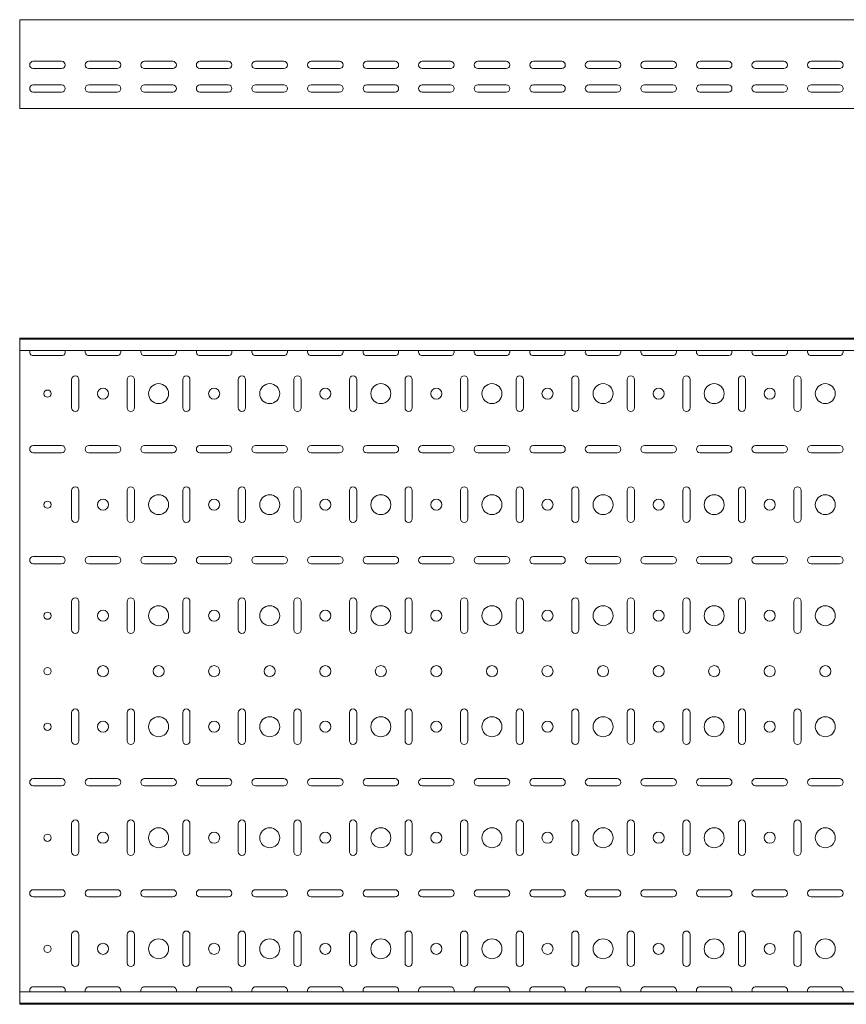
# Model space of a CAD drawing. Header units: millimetres. Extents: x -792 to 3872, y -6969 to -437.
# Tile 3 of 21: x 872 to 1616, y -6969 to -6082. Entities that reach past the tile are written whole.
import ezdxf

# ---------------------------------------------------------------- set-up
doc = ezdxf.new("R2010")
doc.units = ezdxf.units.MM

msp = doc.modelspace()

# ---------------------------------------------------------------- linework, layer by layer
at = {"color": 7, "linetype": 'Continuous', "lineweight": 15}
for p, q in [((3872.2, -6081.74), (872.2, -6081.74)), ((872.2, -6088.36), (872.2, -6081.74)), ((872.2, -6090.74), (872.2, -6088.36)), ((872.2, -6094.32), (872.2, -6090.74)), ((872.2, -6096.05), (872.2, -6094.32)), ((872.2, -6159.24), (872.2, -6096.05)), ((884.45, -6119.24), (909.95, -6119.24)), ((909.95, -6125.74), (884.45, -6125.74)), ((934.45, -6119.24), (959.95, -6119.24)), ((959.95, -6125.74), (934.45, -6125.74)), ((984.45, -6119.24), (1009.95, -6119.24)), ((1009.95, -6125.74), (984.45, -6125.74)), ((1034.45, -6119.24), (1059.95, -6119.24)), ((1059.95, -6125.74), (1034.45, -6125.74)), ((1084.45, -6119.24), (1109.95, -6119.24)), ((1109.95, -6125.74), (1084.45, -6125.74)), ((1134.45, -6119.24), (1159.95, -6119.24)), ((1159.95, -6125.74), (1134.45, -6125.74)), ((1184.45, -6119.24), (1209.95, -6119.24)), ((1209.95, -6125.74), (1184.45, -6125.74)), ((1234.45, -6119.24), (1259.95, -6119.24)), ((1259.95, -6125.74), (1234.45, -6125.74)), ((1284.45, -6119.24), (1309.95, -6119.24)), ((1309.95, -6125.74), (1284.45, -6125.74)), ((1334.45, -6119.24), (1359.95, -6119.24)), ((1359.95, -6125.74), (1334.45, -6125.74)), ((1384.45, -6119.24), (1409.95, -6119.24)), ((1409.95, -6125.74), (1384.45, -6125.74)), ((1434.45, -6119.24), (1459.95, -6119.24)), ((1459.95, -6125.74), (1434.45, -6125.74)), ((1484.45, -6119.24), (1509.95, -6119.24)), ((1509.95, -6125.74), (1484.45, -6125.74)), ((1534.45, -6119.24), (1559.95, -6119.24)), ((1559.95, -6125.74), (1534.45, -6125.74)), ((1584.45, -6119.24), (1609.95, -6119.24)), ((1609.95, -6125.74), (1584.45, -6125.74)), ((884.45, -6140.49), (909.95, -6140.49)), ((934.45, -6140.49), (959.95, -6140.49)), ((984.45, -6140.49), (1009.95, -6140.49)), ((1034.45, -6140.49), (1059.95, -6140.49)), ((1084.45, -6140.49), (1109.95, -6140.49)), ((1134.45, -6140.49), (1159.95, -6140.49)), ((1184.45, -6140.49), (1209.95, -6140.49)), ((1234.45, -6140.49), (1259.95, -6140.49)), ((1284.45, -6140.49), (1309.95, -6140.49)), ((1334.45, -6140.49), (1359.95, -6140.49)), ((1384.45, -6140.49), (1409.95, -6140.49)), ((1434.45, -6140.49), (1459.95, -6140.49)), ((1484.45, -6140.49), (1509.95, -6140.49)), ((1534.45, -6140.49), (1559.95, -6140.49)), ((1584.45, -6140.49), (1609.95, -6140.49)), ((909.95, -6146.99), (884.45, -6146.99)), ((959.95, -6146.99), (934.45, -6146.99)), ((1009.95, -6146.99), (984.45, -6146.99)), ((1059.95, -6146.99), (1034.45, -6146.99)), ((1109.95, -6146.99), (1084.45, -6146.99)), ((1159.95, -6146.99), (1134.45, -6146.99)), ((1209.95, -6146.99), (1184.45, -6146.99)), ((1259.95, -6146.99), (1234.45, -6146.99)), ((1309.95, -6146.99), (1284.45, -6146.99)), ((1359.95, -6146.99), (1334.45, -6146.99)), ((1409.95, -6146.99), (1384.45, -6146.99)), ((1459.95, -6146.99), (1434.45, -6146.99)), ((1509.95, -6146.99), (1484.45, -6146.99)), ((1559.95, -6146.99), (1534.45, -6146.99)), ((1609.95, -6146.99), (1584.45, -6146.99)), ((872.2, -6161.74), (872.2, -6159.24)), ((3872.2, -6161.74), (872.2, -6161.74)), ((3872.2, -6368.54), (872.2, -6368.54)), ((872.2, -6369.54), (872.2, -6368.54)), ((3872.2, -6369.54), (872.2, -6369.54)), ((872.2, -6378.01), (872.2, -6369.54)), ((872.2, -6379.75), (872.2, -6378.01)), ((3872.2, -6379.75), (872.2, -6379.75)), ((872.2, -6379.75), (872.2, -6957.33)), ((884.45, -6384.29), (909.95, -6384.29)), ((934.45, -6384.29), (959.95, -6384.29)), ((984.45, -6384.29), (1009.95, -6384.29)), ((1034.45, -6384.29), (1059.95, -6384.29)), ((1084.45, -6384.29), (1109.95, -6384.29)), ((1134.45, -6384.29), (1159.95, -6384.29)), ((1184.45, -6384.29), (1209.95, -6384.29)), ((1234.45, -6384.29), (1259.95, -6384.29)), ((1284.45, -6384.29), (1309.95, -6384.29)), ((1334.45, -6384.29), (1359.95, -6384.29)), ((1384.45, -6384.29), (1409.95, -6384.29)), ((1434.45, -6384.29), (1459.95, -6384.29)), ((1484.45, -6384.29), (1509.95, -6384.29)), ((1534.45, -6384.29), (1559.95, -6384.29)), ((1584.45, -6384.29), (1609.95, -6384.29)), ((918.95, -6405.79), (918.95, -6431.29)), ((925.45, -6431.29), (925.45, -6405.79)), ((968.95, -6405.79), (968.95, -6431.29)), ((975.45, -6431.29), (975.45, -6405.79)), ((1018.95, -6405.79), (1018.95, -6431.29)), ((1025.45, -6431.29), (1025.45, -6405.79)), ((1068.95, -6405.79), (1068.95, -6431.29)), ((1075.45, -6431.29), (1075.45, -6405.79)), ((1118.95, -6405.79), (1118.95, -6431.29)), ((1125.45, -6431.29), (1125.45, -6405.79)), ((1168.95, -6405.79), (1168.95, -6431.29)), ((1175.45, -6431.29), (1175.45, -6405.79)), ((1218.95, -6405.79), (1218.95, -6431.29)), ((1225.45, -6431.29), (1225.45, -6405.79)), ((1268.95, -6405.79), (1268.95, -6431.29)), ((1275.45, -6431.29), (1275.45, -6405.79)), ((1318.95, -6405.79), (1318.95, -6431.29)), ((1325.45, -6431.29), (1325.45, -6405.79)), ((1368.95, -6405.79), (1368.95, -6431.29)), ((1375.45, -6431.29), (1375.45, -6405.79)), ((1418.95, -6405.79), (1418.95, -6431.29)), ((1425.45, -6431.29), (1425.45, -6405.79)), ((1468.95, -6405.79), (1468.95, -6431.29)), ((1475.45, -6431.29), (1475.45, -6405.79)), ((1518.95, -6405.79), (1518.95, -6431.29)), ((1525.45, -6431.29), (1525.45, -6405.79)), ((1568.95, -6405.79), (1568.95, -6431.29)), ((1575.45, -6431.29), (1575.45, -6405.79)), ((909.95, -6465.29), (884.45, -6465.29)), ((884.45, -6471.79), (909.95, -6471.79)), ((959.95, -6465.29), (934.45, -6465.29)), ((934.45, -6471.79), (959.95, -6471.79)), ((1009.95, -6465.29), (984.45, -6465.29)), ((984.45, -6471.79), (1009.95, -6471.79)), ((1059.95, -6465.29), (1034.45, -6465.29)), ((1034.45, -6471.79), (1059.95, -6471.79)), ((1109.95, -6465.29), (1084.45, -6465.29)), ((1084.45, -6471.79), (1109.95, -6471.79)), ((1159.95, -6465.29), (1134.45, -6465.29)), ((1134.45, -6471.79), (1159.95, -6471.79)), ((1209.95, -6465.29), (1184.45, -6465.29)), ((1184.45, -6471.79), (1209.95, -6471.79)), ((1259.95, -6465.29), (1234.45, -6465.29)), ((1234.45, -6471.79), (1259.95, -6471.79)), ((1309.95, -6465.29), (1284.45, -6465.29)), ((1284.45, -6471.79), (1309.95, -6471.79)), ((1359.95, -6465.29), (1334.45, -6465.29)), ((1334.45, -6471.79), (1359.95, -6471.79)), ((1409.95, -6465.29), (1384.45, -6465.29)), ((1384.45, -6471.79), (1409.95, -6471.79)), ((1459.95, -6465.29), (1434.45, -6465.29)), ((1434.45, -6471.79), (1459.95, -6471.79)), ((1509.95, -6465.29), (1484.45, -6465.29)), ((1484.45, -6471.79), (1509.95, -6471.79)), ((1559.95, -6465.29), (1534.45, -6465.29)), ((1534.45, -6471.79), (1559.95, -6471.79)), ((1609.95, -6465.29), (1584.45, -6465.29)), ((1584.45, -6471.79), (1609.95, -6471.79)), ((918.95, -6505.79), (918.95, -6531.29)), ((925.45, -6531.29), (925.45, -6505.79)), ((968.95, -6505.79), (968.95, -6531.29)), ((975.45, -6531.29), (975.45, -6505.79)), ((1018.95, -6505.79), (1018.95, -6531.29)), ((1025.45, -6531.29), (1025.45, -6505.79)), ((1068.95, -6505.79), (1068.95, -6531.29)), ((1075.45, -6531.29), (1075.45, -6505.79)), ((1118.95, -6505.79), (1118.95, -6531.29)), ((1125.45, -6531.29), (1125.45, -6505.79)), ((1168.95, -6505.79), (1168.95, -6531.29)), ((1175.45, -6531.29), (1175.45, -6505.79)), ((1218.95, -6505.79), (1218.95, -6531.29)), ((1225.45, -6531.29), (1225.45, -6505.79)), ((1268.95, -6505.79), (1268.95, -6531.29)), ((1275.45, -6531.29), (1275.45, -6505.79)), ((1318.95, -6505.79), (1318.95, -6531.29)), ((1325.45, -6531.29), (1325.45, -6505.79)), ((1368.95, -6505.79), (1368.95, -6531.29)), ((1375.45, -6531.29), (1375.45, -6505.79)), ((1418.95, -6505.79), (1418.95, -6531.29)), ((1425.45, -6531.29), (1425.45, -6505.79)), ((1468.95, -6505.79), (1468.95, -6531.29)), ((1475.45, -6531.29), (1475.45, -6505.79)), ((1518.95, -6505.79), (1518.95, -6531.29)), ((1525.45, -6531.29), (1525.45, -6505.79)), ((1568.95, -6505.79), (1568.95, -6531.29)), ((1575.45, -6531.29), (1575.45, -6505.79)), ((909.95, -6565.29), (884.45, -6565.29)), ((959.95, -6565.29), (934.45, -6565.29)), ((1009.95, -6565.29), (984.45, -6565.29)), ((1059.95, -6565.29), (1034.45, -6565.29)), ((1109.95, -6565.29), (1084.45, -6565.29)), ((1159.95, -6565.29), (1134.45, -6565.29)), ((1209.95, -6565.29), (1184.45, -6565.29)), ((1259.95, -6565.29), (1234.45, -6565.29)), ((1309.95, -6565.29), (1284.45, -6565.29)), ((1359.95, -6565.29), (1334.45, -6565.29)), ((1409.95, -6565.29), (1384.45, -6565.29)), ((1459.95, -6565.29), (1434.45, -6565.29)), ((1509.95, -6565.29), (1484.45, -6565.29)), ((1559.95, -6565.29), (1534.45, -6565.29)), ((1609.95, -6565.29), (1584.45, -6565.29)), ((884.45, -6571.79), (909.95, -6571.79)), ((934.45, -6571.79), (959.95, -6571.79)), ((984.45, -6571.79), (1009.95, -6571.79)), ((1034.45, -6571.79), (1059.95, -6571.79)), ((1084.45, -6571.79), (1109.95, -6571.79)), ((1134.45, -6571.79), (1159.95, -6571.79)), ((1184.45, -6571.79), (1209.95, -6571.79)), ((1234.45, -6571.79), (1259.95, -6571.79)), ((1284.45, -6571.79), (1309.95, -6571.79)), ((1334.45, -6571.79), (1359.95, -6571.79)), ((1384.45, -6571.79), (1409.95, -6571.79)), ((1434.45, -6571.79), (1459.95, -6571.79)), ((1484.45, -6571.79), (1509.95, -6571.79)), ((1534.45, -6571.79), (1559.95, -6571.79)), ((1584.45, -6571.79), (1609.95, -6571.79)), ((918.95, -6605.79), (918.95, -6631.29)), ((925.45, -6631.29), (925.45, -6605.79)), ((968.95, -6605.79), (968.95, -6631.29)), ((975.45, -6631.29), (975.45, -6605.79)), ((1018.95, -6605.79), (1018.95, -6631.29)), ((1025.45, -6631.29), (1025.45, -6605.79)), ((1068.95, -6605.79), (1068.95, -6631.29)), ((1075.45, -6631.29), (1075.45, -6605.79)), ((1118.95, -6605.79), (1118.95, -6631.29)), ((1125.45, -6631.29), (1125.45, -6605.79)), ((1168.95, -6605.79), (1168.95, -6631.29)), ((1175.45, -6631.29), (1175.45, -6605.79)), ((1218.95, -6605.79), (1218.95, -6631.29)), ((1225.45, -6631.29), (1225.45, -6605.79)), ((1268.95, -6605.79), (1268.95, -6631.29)), ((1275.45, -6631.29), (1275.45, -6605.79)), ((1318.95, -6605.79), (1318.95, -6631.29)), ((1325.45, -6631.29), (1325.45, -6605.79)), ((1368.95, -6605.79), (1368.95, -6631.29)), ((1375.45, -6631.29), (1375.45, -6605.79)), ((1418.95, -6605.79), (1418.95, -6631.29)), ((1425.45, -6631.29), (1425.45, -6605.79)), ((1468.95, -6605.79), (1468.95, -6631.29)), ((1475.45, -6631.29), (1475.45, -6605.79)), ((1518.95, -6605.79), (1518.95, -6631.29)), ((1525.45, -6631.29), (1525.45, -6605.79)), ((1568.95, -6605.79), (1568.95, -6631.29)), ((1575.45, -6631.29), (1575.45, -6605.79)), ((918.95, -6705.79), (918.95, -6731.29)), ((925.45, -6731.29), (925.45, -6705.79)), ((968.95, -6705.79), (968.95, -6731.29)), ((975.45, -6731.29), (975.45, -6705.79)), ((1018.95, -6705.79), (1018.95, -6731.29)), ((1025.45, -6731.29), (1025.45, -6705.79)), ((1068.95, -6705.79), (1068.95, -6731.29)), ((1075.45, -6731.29), (1075.45, -6705.79)), ((1118.95, -6705.79), (1118.95, -6731.29)), ((1125.45, -6731.29), (1125.45, -6705.79)), ((1168.95, -6705.79), (1168.95, -6731.29)), ((1175.45, -6731.29), (1175.45, -6705.79)), ((1218.95, -6705.79), (1218.95, -6731.29)), ((1225.45, -6731.29), (1225.45, -6705.79)), ((1268.95, -6705.79), (1268.95, -6731.29)), ((1275.45, -6731.29), (1275.45, -6705.79)), ((1318.95, -6705.79), (1318.95, -6731.29)), ((1325.45, -6731.29), (1325.45, -6705.79)), ((1368.95, -6705.79), (1368.95, -6731.29)), ((1375.45, -6731.29), (1375.45, -6705.79)), ((1418.95, -6705.79), (1418.95, -6731.29)), ((1425.45, -6731.29), (1425.45, -6705.79)), ((1468.95, -6705.79), (1468.95, -6731.29)), ((1475.45, -6731.29), (1475.45, -6705.79)), ((1518.95, -6705.79), (1518.95, -6731.29)), ((1525.45, -6731.29), (1525.45, -6705.79)), ((1568.95, -6705.79), (1568.95, -6731.29)), ((1575.45, -6731.29), (1575.45, -6705.79)), ((909.95, -6765.29), (884.45, -6765.29)), ((959.95, -6765.29), (934.45, -6765.29)), ((1009.95, -6765.29), (984.45, -6765.29)), ((1059.95, -6765.29), (1034.45, -6765.29)), ((1109.95, -6765.29), (1084.45, -6765.29)), ((1159.95, -6765.29), (1134.45, -6765.29)), ((1209.95, -6765.29), (1184.45, -6765.29)), ((1259.95, -6765.29), (1234.45, -6765.29)), ((1309.95, -6765.29), (1284.45, -6765.29)), ((1359.95, -6765.29), (1334.45, -6765.29)), ((1409.95, -6765.29), (1384.45, -6765.29)), ((1459.95, -6765.29), (1434.45, -6765.29)), ((1509.95, -6765.29), (1484.45, -6765.29)), ((1559.95, -6765.29), (1534.45, -6765.29)), ((1609.95, -6765.29), (1584.45, -6765.29)), ((884.45, -6771.79), (909.95, -6771.79)), ((934.45, -6771.79), (959.95, -6771.79)), ((984.45, -6771.79), (1009.95, -6771.79)), ((1034.45, -6771.79), (1059.95, -6771.79)), ((1084.45, -6771.79), (1109.95, -6771.79)), ((1134.45, -6771.79), (1159.95, -6771.79)), ((1184.45, -6771.79), (1209.95, -6771.79)), ((1234.45, -6771.79), (1259.95, -6771.79)), ((1284.45, -6771.79), (1309.95, -6771.79)), ((1334.45, -6771.79), (1359.95, -6771.79)), ((1384.45, -6771.79), (1409.95, -6771.79)), ((1434.45, -6771.79), (1459.95, -6771.79)), ((1484.45, -6771.79), (1509.95, -6771.79)), ((1534.45, -6771.79), (1559.95, -6771.79)), ((1584.45, -6771.79), (1609.95, -6771.79)), ((918.95, -6805.79), (918.95, -6831.29)), ((925.45, -6831.29), (925.45, -6805.79)), ((968.95, -6805.79), (968.95, -6831.29)), ((975.45, -6831.29), (975.45, -6805.79)), ((1018.95, -6805.79), (1018.95, -6831.29)), ((1025.45, -6831.29), (1025.45, -6805.79)), ((1068.95, -6805.79), (1068.95, -6831.29)), ((1075.45, -6831.29), (1075.45, -6805.79)), ((1118.95, -6805.79), (1118.95, -6831.29)), ((1125.45, -6831.29), (1125.45, -6805.79)), ((1168.95, -6805.79), (1168.95, -6831.29)), ((1175.45, -6831.29), (1175.45, -6805.79)), ((1218.95, -6805.79), (1218.95, -6831.29)), ((1225.45, -6831.29), (1225.45, -6805.79)), ((1268.95, -6805.79), (1268.95, -6831.29)), ((1275.45, -6831.29), (1275.45, -6805.79)), ((1318.95, -6805.79), (1318.95, -6831.29)), ((1325.45, -6831.29), (1325.45, -6805.79)), ((1368.95, -6805.79), (1368.95, -6831.29)), ((1375.45, -6831.29), (1375.45, -6805.79)), ((1418.95, -6805.79), (1418.95, -6831.29)), ((1425.45, -6831.29), (1425.45, -6805.79)), ((1468.95, -6805.79), (1468.95, -6831.29)), ((1475.45, -6831.29), (1475.45, -6805.79)), ((1518.95, -6805.79), (1518.95, -6831.29)), ((1525.45, -6831.29), (1525.45, -6805.79)), ((1568.95, -6805.79), (1568.95, -6831.29)), ((1575.45, -6831.29), (1575.45, -6805.79)), ((909.95, -6865.29), (884.45, -6865.29)), ((884.45, -6871.79), (909.95, -6871.79)), ((959.95, -6865.29), (934.45, -6865.29)), ((934.45, -6871.79), (959.95, -6871.79)), ((1009.95, -6865.29), (984.45, -6865.29)), ((984.45, -6871.79), (1009.95, -6871.79)), ((1059.95, -6865.29), (1034.45, -6865.29)), ((1034.45, -6871.79), (1059.95, -6871.79)), ((1109.95, -6865.29), (1084.45, -6865.29)), ((1084.45, -6871.79), (1109.95, -6871.79)), ((1159.95, -6865.29), (1134.45, -6865.29)), ((1134.45, -6871.79), (1159.95, -6871.79)), ((1209.95, -6865.29), (1184.45, -6865.29)), ((1184.45, -6871.79), (1209.95, -6871.79)), ((1259.95, -6865.29), (1234.45, -6865.29)), ((1234.45, -6871.79), (1259.95, -6871.79)), ((1309.95, -6865.29), (1284.45, -6865.29)), ((1284.45, -6871.79), (1309.95, -6871.79)), ((1359.95, -6865.29), (1334.45, -6865.29)), ((1334.45, -6871.79), (1359.95, -6871.79)), ((1409.95, -6865.29), (1384.45, -6865.29)), ((1384.45, -6871.79), (1409.95, -6871.79)), ((1459.95, -6865.29), (1434.45, -6865.29)), ((1434.45, -6871.79), (1459.95, -6871.79)), ((1509.95, -6865.29), (1484.45, -6865.29)), ((1484.45, -6871.79), (1509.95, -6871.79)), ((1559.95, -6865.29), (1534.45, -6865.29)), ((1534.45, -6871.79), (1559.95, -6871.79)), ((1609.95, -6865.29), (1584.45, -6865.29)), ((1584.45, -6871.79), (1609.95, -6871.79)), ((918.95, -6905.79), (918.95, -6931.29)), ((925.45, -6931.29), (925.45, -6905.79)), ((968.95, -6905.79), (968.95, -6931.29)), ((975.45, -6931.29), (975.45, -6905.79)), ((1018.95, -6905.79), (1018.95, -6931.29)), ((1025.45, -6931.29), (1025.45, -6905.79)), ((1068.95, -6905.79), (1068.95, -6931.29)), ((1075.45, -6931.29), (1075.45, -6905.79)), ((1118.95, -6905.79), (1118.95, -6931.29)), ((1125.45, -6931.29), (1125.45, -6905.79)), ((1168.95, -6905.79), (1168.95, -6931.29)), ((1175.45, -6931.29), (1175.45, -6905.79)), ((1218.95, -6905.79), (1218.95, -6931.29)), ((1225.45, -6931.29), (1225.45, -6905.79)), ((1268.95, -6905.79), (1268.95, -6931.29)), ((1275.45, -6931.29), (1275.45, -6905.79)), ((1318.95, -6905.79), (1318.95, -6931.29)), ((1325.45, -6931.29), (1325.45, -6905.79)), ((1368.95, -6905.79), (1368.95, -6931.29)), ((1375.45, -6931.29), (1375.45, -6905.79)), ((1418.95, -6905.79), (1418.95, -6931.29)), ((1425.45, -6931.29), (1425.45, -6905.79)), ((1468.95, -6905.79), (1468.95, -6931.29)), ((1475.45, -6931.29), (1475.45, -6905.79)), ((1518.95, -6905.79), (1518.95, -6931.29)), ((1525.45, -6931.29), (1525.45, -6905.79)), ((1568.95, -6905.79), (1568.95, -6931.29)), ((1575.45, -6931.29), (1575.45, -6905.79)), ((3872.2, -6957.33), (872.2, -6957.33)), ((872.2, -6959.07), (872.2, -6957.33)), ((872.2, -6967.54), (872.2, -6959.07)), ((909.95, -6952.79), (884.45, -6952.79)), ((959.95, -6952.79), (934.45, -6952.79)), ((1009.95, -6952.79), (984.45, -6952.79)), ((1059.95, -6952.79), (1034.45, -6952.79)), ((1109.95, -6952.79), (1084.45, -6952.79)), ((1159.95, -6952.79), (1134.45, -6952.79)), ((1209.95, -6952.79), (1184.45, -6952.79)), ((1259.95, -6952.79), (1234.45, -6952.79)), ((1309.95, -6952.79), (1284.45, -6952.79)), ((1359.95, -6952.79), (1334.45, -6952.79)), ((1409.95, -6952.79), (1384.45, -6952.79)), ((1459.95, -6952.79), (1434.45, -6952.79)), ((1509.95, -6952.79), (1484.45, -6952.79)), ((1559.95, -6952.79), (1534.45, -6952.79)), ((1609.95, -6952.79), (1584.45, -6952.79)), ((872.2, -6967.54), (3872.2, -6967.54)), ((872.2, -6968.54), (872.2, -6967.54)), ((3872.2, -6968.54), (872.2, -6968.54))]:
    msp.add_line(p, q, dxfattribs=at)
for centre, radius in [((997.2, -6418.54), 9), ((1097.2, -6418.54), 9), ((1197.2, -6418.54), 9), ((1297.2, -6418.54), 9), ((1397.2, -6418.54), 9), ((1497.2, -6418.54), 9), ((1597.2, -6418.54), 9), ((897.2, -6418.54), 3.25), ((947.2, -6418.54), 5), ((1047.2, -6418.54), 5), ((1147.2, -6418.54), 5), ((1247.2, -6418.54), 5), ((1347.2, -6418.54), 5), ((1447.2, -6418.54), 5), ((1547.2, -6418.54), 5), ((897.2, -6518.54), 3.25), ((947.2, -6518.54), 5), ((997.2, -6518.54), 9), ((1047.2, -6518.54), 5), ((1097.2, -6518.54), 9), ((1147.2, -6518.54), 5), ((1197.2, -6518.54), 9), ((1247.2, -6518.54), 5), ((1297.2, -6518.54), 9), ((1347.2, -6518.54), 5), ((1397.2, -6518.54), 9), ((1447.2, -6518.54), 5), ((1497.2, -6518.54), 9), ((1547.2, -6518.54), 5), ((1597.2, -6518.54), 9), ((897.2, -6618.54), 3.25), ((947.2, -6618.54), 5), ((997.2, -6618.54), 9), ((1047.2, -6618.54), 5), ((1097.2, -6618.54), 9), ((1147.2, -6618.54), 5), ((1197.2, -6618.54), 9), ((1247.2, -6618.54), 5), ((1297.2, -6618.54), 9), ((1347.2, -6618.54), 5), ((1397.2, -6618.54), 9), ((1447.2, -6618.54), 5), ((1497.2, -6618.54), 9), ((1547.2, -6618.54), 5), ((1597.2, -6618.54), 9), ((897.2, -6668.54), 3.25), ((947.2, -6668.54), 5), ((997.2, -6668.54), 5), ((1047.2, -6668.54), 5), ((1097.2, -6668.54), 5), ((1147.2, -6668.54), 5), ((1197.2, -6668.54), 5), ((1247.2, -6668.54), 5), ((1297.2, -6668.54), 5), ((1347.2, -6668.54), 5), ((1397.2, -6668.54), 5), ((1447.2, -6668.54), 5), ((1497.2, -6668.54), 5), ((1547.2, -6668.54), 5), ((1597.2, -6668.54), 5), ((997.2, -6718.54), 9), ((1097.2, -6718.54), 9), ((1197.2, -6718.54), 9), ((1297.2, -6718.54), 9), ((1397.2, -6718.54), 9), ((1497.2, -6718.54), 9), ((1597.2, -6718.54), 9), ((897.2, -6718.54), 3.25), ((947.2, -6718.54), 5), ((1047.2, -6718.54), 5), ((1147.2, -6718.54), 5), ((1247.2, -6718.54), 5), ((1347.2, -6718.54), 5), ((1447.2, -6718.54), 5), ((1547.2, -6718.54), 5), ((997.2, -6818.54), 9), ((1097.2, -6818.54), 9), ((1197.2, -6818.54), 9), ((1297.2, -6818.54), 9), ((1397.2, -6818.54), 9), ((1497.2, -6818.54), 9), ((1597.2, -6818.54), 9), ((897.2, -6818.54), 3.25), ((947.2, -6818.54), 5), ((1047.2, -6818.54), 5), ((1147.2, -6818.54), 5), ((1247.2, -6818.54), 5), ((1347.2, -6818.54), 5), ((1447.2, -6818.54), 5), ((1547.2, -6818.54), 5), ((897.2, -6918.54), 3.25), ((947.2, -6918.54), 5), ((997.2, -6918.54), 9), ((1047.2, -6918.54), 5), ((1097.2, -6918.54), 9), ((1147.2, -6918.54), 5), ((1197.2, -6918.54), 9), ((1247.2, -6918.54), 5), ((1297.2, -6918.54), 9), ((1347.2, -6918.54), 5), ((1397.2, -6918.54), 9), ((1447.2, -6918.54), 5), ((1497.2, -6918.54), 9), ((1547.2, -6918.54), 5), ((1597.2, -6918.54), 9)]:
    msp.add_circle(centre, radius, dxfattribs=at)
for centre, start, end in [((884.45, -6122.49), 90, 270), ((909.95, -6122.49), 270, 90), ((934.45, -6122.49), 90, 270), ((959.95, -6122.49), 270, 90), ((984.45, -6122.49), 90, 270), ((1009.95, -6122.49), 270, 90), ((1034.45, -6122.49), 90, 270), ((1059.95, -6122.49), 270, 90), ((1084.45, -6122.49), 90, 270), ((1109.95, -6122.49), 270, 90), ((1134.45, -6122.49), 90, 270), ((1159.95, -6122.49), 270, 90), ((1184.45, -6122.49), 90, 270), ((1209.95, -6122.49), 270, 90), ((1234.45, -6122.49), 90, 270), ((1259.95, -6122.49), 270, 90), ((1284.45, -6122.49), 90, 270), ((1309.95, -6122.49), 270, 90), ((1334.45, -6122.49), 90, 270), ((1359.95, -6122.49), 270, 90), ((1384.45, -6122.49), 90, 270), ((1409.95, -6122.49), 270, 90), ((1434.45, -6122.49), 90, 270), ((1459.95, -6122.49), 270, 90), ((1484.45, -6122.49), 90, 270), ((1509.95, -6122.49), 270, 90), ((1534.45, -6122.49), 90, 270), ((1559.95, -6122.49), 270, 90), ((1584.45, -6122.49), 90, 270), ((1609.95, -6122.49), 270, 90), ((884.45, -6143.74), 90, 270), ((909.95, -6143.74), 270, 90), ((934.45, -6143.74), 90, 270), ((959.95, -6143.74), 270, 90), ((984.45, -6143.74), 90, 270), ((1009.95, -6143.74), 270, 90), ((1034.45, -6143.74), 90, 270), ((1059.95, -6143.74), 270, 90), ((1084.45, -6143.74), 90, 270), ((1109.95, -6143.74), 270, 90), ((1134.45, -6143.74), 90, 270), ((1159.95, -6143.74), 270, 90), ((1184.45, -6143.74), 90, 270), ((1209.95, -6143.74), 270, 90), ((1234.45, -6143.74), 90, 270), ((1259.95, -6143.74), 270, 90), ((1284.45, -6143.74), 90, 270), ((1309.95, -6143.74), 270, 90), ((1334.45, -6143.74), 90, 270), ((1359.95, -6143.74), 270, 90), ((1384.45, -6143.74), 90, 270), ((1409.95, -6143.74), 270, 90), ((1434.45, -6143.74), 90, 270), ((1459.95, -6143.74), 270, 90), ((1484.45, -6143.74), 90, 270), ((1509.95, -6143.74), 270, 90), ((1534.45, -6143.74), 90, 270), ((1559.95, -6143.74), 270, 90), ((1584.45, -6143.74), 90, 270), ((1609.95, -6143.74), 270, 90), ((884.45, -6381.04), 156.64793, 270), ((909.95, -6381.04), 270, 23.35207), ((934.45, -6381.04), 156.64793, 270), ((959.95, -6381.04), 270, 23.35207), ((984.45, -6381.04), 156.64793, 270), ((1009.95, -6381.04), 270, 23.35207), ((1034.45, -6381.04), 156.64793, 270), ((1059.95, -6381.04), 270, 23.35207), ((1084.45, -6381.04), 156.64793, 270), ((1109.95, -6381.04), 270, 23.35207), ((1134.45, -6381.04), 156.64793, 270), ((1159.95, -6381.04), 270, 23.35207), ((1184.45, -6381.04), 156.64793, 270), ((1209.95, -6381.04), 270, 23.35207), ((1234.45, -6381.04), 156.64793, 270), ((1259.95, -6381.04), 270, 23.35207), ((1284.45, -6381.04), 156.64793, 270), ((1309.95, -6381.04), 270, 23.35207), ((1334.45, -6381.04), 156.64793, 270), ((1359.95, -6381.04), 270, 23.35207), ((1384.45, -6381.04), 156.64793, 270), ((1409.95, -6381.04), 270, 23.35207), ((1434.45, -6381.04), 156.64793, 270), ((1459.95, -6381.04), 270, 23.35207), ((1484.45, -6381.04), 156.64793, 270), ((1509.95, -6381.04), 270, 23.35207), ((1534.45, -6381.04), 156.64793, 270), ((1559.95, -6381.04), 270, 23.35207), ((1584.45, -6381.04), 156.64793, 270), ((1609.95, -6381.04), 270, 23.35207), ((922.2, -6405.79), 0, 180), ((972.2, -6405.79), 0, 180), ((1022.2, -6405.79), 0, 180), ((1072.2, -6405.79), 0, 180), ((1122.2, -6405.79), 0, 180), ((1172.2, -6405.79), 0, 180), ((1222.2, -6405.79), 0, 180), ((1272.2, -6405.79), 0, 180), ((1322.2, -6405.79), 0, 180), ((1372.2, -6405.79), 0, 180), ((1422.2, -6405.79), 0, 180), ((1472.2, -6405.79), 0, 180), ((1522.2, -6405.79), 0, 180), ((1572.2, -6405.79), 0, 180), ((922.2, -6431.29), 180, 0), ((972.2, -6431.29), 180, 0), ((1022.2, -6431.29), 180, 0), ((1072.2, -6431.29), 180, 0), ((1122.2, -6431.29), 180, 0), ((1172.2, -6431.29), 180, 0), ((1222.2, -6431.29), 180, 0), ((1272.2, -6431.29), 180, 0), ((1322.2, -6431.29), 180, 0), ((1372.2, -6431.29), 180, 0), ((1422.2, -6431.29), 180, 0), ((1472.2, -6431.29), 180, 0), ((1522.2, -6431.29), 180, 0), ((1572.2, -6431.29), 180, 0), ((884.45, -6468.54), 90, 270), ((909.95, -6468.54), 270, 90), ((934.45, -6468.54), 90, 270), ((959.95, -6468.54), 270, 90), ((984.45, -6468.54), 90, 270), ((1009.95, -6468.54), 270, 90), ((1034.45, -6468.54), 90, 270), ((1059.95, -6468.54), 270, 90), ((1084.45, -6468.54), 90, 270), ((1109.95, -6468.54), 270, 90), ((1134.45, -6468.54), 90, 270), ((1159.95, -6468.54), 270, 90), ((1184.45, -6468.54), 90, 270), ((1209.95, -6468.54), 270, 90), ((1234.45, -6468.54), 90, 270), ((1259.95, -6468.54), 270, 90), ((1284.45, -6468.54), 90, 270), ((1309.95, -6468.54), 270, 90), ((1334.45, -6468.54), 90, 270), ((1359.95, -6468.54), 270, 90), ((1384.45, -6468.54), 90, 270), ((1409.95, -6468.54), 270, 90), ((1434.45, -6468.54), 90, 270), ((1459.95, -6468.54), 270, 90), ((1484.45, -6468.54), 90, 270), ((1509.95, -6468.54), 270, 90), ((1534.45, -6468.54), 90, 270), ((1559.95, -6468.54), 270, 90), ((1584.45, -6468.54), 90, 270), ((1609.95, -6468.54), 270, 90), ((922.2, -6505.79), 0, 180), ((972.2, -6505.79), 0, 180), ((1022.2, -6505.79), 0, 180), ((1072.2, -6505.79), 0, 180), ((1122.2, -6505.79), 0, 180), ((1172.2, -6505.79), 0, 180), ((1222.2, -6505.79), 0, 180), ((1272.2, -6505.79), 0, 180), ((1322.2, -6505.79), 0, 180), ((1372.2, -6505.79), 0, 180), ((1422.2, -6505.79), 0, 180), ((1472.2, -6505.79), 0, 180), ((1522.2, -6505.79), 0, 180), ((1572.2, -6505.79), 0, 180), ((922.2, -6531.29), 180, 0), ((972.2, -6531.29), 180, 0), ((1022.2, -6531.29), 180, 0), ((1072.2, -6531.29), 180, 0), ((1122.2, -6531.29), 180, 0), ((1172.2, -6531.29), 180, 0), ((1222.2, -6531.29), 180, 0), ((1272.2, -6531.29), 180, 0), ((1322.2, -6531.29), 180, 0), ((1372.2, -6531.29), 180, 0), ((1422.2, -6531.29), 180, 0), ((1472.2, -6531.29), 180, 0), ((1522.2, -6531.29), 180, 0), ((1572.2, -6531.29), 180, 0), ((884.45, -6568.54), 90, 270), ((909.95, -6568.54), 270, 90), ((934.45, -6568.54), 90, 270), ((959.95, -6568.54), 270, 90), ((984.45, -6568.54), 90, 270), ((1009.95, -6568.54), 270, 90), ((1034.45, -6568.54), 90, 270), ((1059.95, -6568.54), 270, 90), ((1084.45, -6568.54), 90, 270), ((1109.95, -6568.54), 270, 90), ((1134.45, -6568.54), 90, 270), ((1159.95, -6568.54), 270, 90), ((1184.45, -6568.54), 90, 270), ((1209.95, -6568.54), 270, 90), ((1234.45, -6568.54), 90, 270), ((1259.95, -6568.54), 270, 90), ((1284.45, -6568.54), 90, 270), ((1309.95, -6568.54), 270, 90), ((1334.45, -6568.54), 90, 270), ((1359.95, -6568.54), 270, 90), ((1384.45, -6568.54), 90, 270), ((1409.95, -6568.54), 270, 90), ((1434.45, -6568.54), 90, 270), ((1459.95, -6568.54), 270, 90), ((1484.45, -6568.54), 90, 270), ((1509.95, -6568.54), 270, 90), ((1534.45, -6568.54), 90, 270), ((1559.95, -6568.54), 270, 90), ((1584.45, -6568.54), 90, 270), ((1609.95, -6568.54), 270, 90), ((922.2, -6605.79), 0, 180), ((972.2, -6605.79), 0, 180), ((1022.2, -6605.79), 0, 180), ((1072.2, -6605.79), 0, 180), ((1122.2, -6605.79), 0, 180), ((1172.2, -6605.79), 0, 180), ((1222.2, -6605.79), 0, 180), ((1272.2, -6605.79), 0, 180), ((1322.2, -6605.79), 0, 180), ((1372.2, -6605.79), 0, 180), ((1422.2, -6605.79), 0, 180), ((1472.2, -6605.79), 0, 180), ((1522.2, -6605.79), 0, 180), ((1572.2, -6605.79), 0, 180), ((922.2, -6631.29), 180, 0), ((972.2, -6631.29), 180, 0), ((1022.2, -6631.29), 180, 0), ((1072.2, -6631.29), 180, 0), ((1122.2, -6631.29), 180, 0), ((1172.2, -6631.29), 180, 0), ((1222.2, -6631.29), 180, 0), ((1272.2, -6631.29), 180, 0), ((1322.2, -6631.29), 180, 0), ((1372.2, -6631.29), 180, 0), ((1422.2, -6631.29), 180, 0), ((1472.2, -6631.29), 180, 0), ((1522.2, -6631.29), 180, 0), ((1572.2, -6631.29), 180, 0), ((922.2, -6705.79), 0, 180), ((972.2, -6705.79), 0, 180), ((1022.2, -6705.79), 0, 180), ((1072.2, -6705.79), 0, 180), ((1122.2, -6705.79), 0, 180), ((1172.2, -6705.79), 0, 180), ((1222.2, -6705.79), 0, 180), ((1272.2, -6705.79), 0, 180), ((1322.2, -6705.79), 0, 180), ((1372.2, -6705.79), 0, 180), ((1422.2, -6705.79), 0, 180), ((1472.2, -6705.79), 0, 180), ((1522.2, -6705.79), 0, 180), ((1572.2, -6705.79), 0, 180), ((922.2, -6731.29), 180, 0), ((972.2, -6731.29), 180, 0), ((1022.2, -6731.29), 180, 0), ((1072.2, -6731.29), 180, 0), ((1122.2, -6731.29), 180, 0), ((1172.2, -6731.29), 180, 0), ((1222.2, -6731.29), 180, 0), ((1272.2, -6731.29), 180, 0), ((1322.2, -6731.29), 180, 0), ((1372.2, -6731.29), 180, 0), ((1422.2, -6731.29), 180, 0), ((1472.2, -6731.29), 180, 0), ((1522.2, -6731.29), 180, 0), ((1572.2, -6731.29), 180, 0), ((884.45, -6768.54), 90, 270), ((909.95, -6768.54), 270, 90), ((934.45, -6768.54), 90, 270), ((959.95, -6768.54), 270, 90), ((984.45, -6768.54), 90, 270), ((1009.95, -6768.54), 270, 90), ((1034.45, -6768.54), 90, 270), ((1059.95, -6768.54), 270, 90), ((1084.45, -6768.54), 90, 270), ((1109.95, -6768.54), 270, 90), ((1134.45, -6768.54), 90, 270), ((1159.95, -6768.54), 270, 90), ((1184.45, -6768.54), 90, 270), ((1209.95, -6768.54), 270, 90), ((1234.45, -6768.54), 90, 270), ((1259.95, -6768.54), 270, 90), ((1284.45, -6768.54), 90, 270), ((1309.95, -6768.54), 270, 90), ((1334.45, -6768.54), 90, 270), ((1359.95, -6768.54), 270, 90), ((1384.45, -6768.54), 90, 270), ((1409.95, -6768.54), 270, 90), ((1434.45, -6768.54), 90, 270), ((1459.95, -6768.54), 270, 90), ((1484.45, -6768.54), 90, 270), ((1509.95, -6768.54), 270, 90), ((1534.45, -6768.54), 90, 270), ((1559.95, -6768.54), 270, 90), ((1584.45, -6768.54), 90, 270), ((1609.95, -6768.54), 270, 90), ((922.2, -6805.79), 0, 180), ((972.2, -6805.79), 0, 180), ((1022.2, -6805.79), 0, 180), ((1072.2, -6805.79), 0, 180), ((1122.2, -6805.79), 0, 180), ((1172.2, -6805.79), 0, 180), ((1222.2, -6805.79), 0, 180), ((1272.2, -6805.79), 0, 180), ((1322.2, -6805.79), 0, 180), ((1372.2, -6805.79), 0, 180), ((1422.2, -6805.79), 0, 180), ((1472.2, -6805.79), 0, 180), ((1522.2, -6805.79), 0, 180), ((1572.2, -6805.79), 0, 180), ((922.2, -6831.29), 180, 0), ((972.2, -6831.29), 180, 0), ((1022.2, -6831.29), 180, 0), ((1072.2, -6831.29), 180, 0), ((1122.2, -6831.29), 180, 0), ((1172.2, -6831.29), 180, 0), ((1222.2, -6831.29), 180, 0), ((1272.2, -6831.29), 180, 0), ((1322.2, -6831.29), 180, 0), ((1372.2, -6831.29), 180, 0), ((1422.2, -6831.29), 180, 0), ((1472.2, -6831.29), 180, 0), ((1522.2, -6831.29), 180, 0), ((1572.2, -6831.29), 180, 0), ((884.45, -6868.54), 90, 270), ((909.95, -6868.54), 270, 90), ((934.45, -6868.54), 90, 270), ((959.95, -6868.54), 270, 90), ((984.45, -6868.54), 90, 270), ((1009.95, -6868.54), 270, 90), ((1034.45, -6868.54), 90, 270), ((1059.95, -6868.54), 270, 90), ((1084.45, -6868.54), 90, 270), ((1109.95, -6868.54), 270, 90), ((1134.45, -6868.54), 90, 270), ((1159.95, -6868.54), 270, 90), ((1184.45, -6868.54), 90, 270), ((1209.95, -6868.54), 270, 90), ((1234.45, -6868.54), 90, 270), ((1259.95, -6868.54), 270, 90), ((1284.45, -6868.54), 90, 270), ((1309.95, -6868.54), 270, 90), ((1334.45, -6868.54), 90, 270), ((1359.95, -6868.54), 270, 90), ((1384.45, -6868.54), 90, 270), ((1409.95, -6868.54), 270, 90), ((1434.45, -6868.54), 90, 270), ((1459.95, -6868.54), 270, 90), ((1484.45, -6868.54), 90, 270), ((1509.95, -6868.54), 270, 90), ((1534.45, -6868.54), 90, 270), ((1559.95, -6868.54), 270, 90), ((1584.45, -6868.54), 90, 270), ((1609.95, -6868.54), 270, 90), ((922.2, -6905.79), 0, 180), ((972.2, -6905.79), 0, 180), ((1022.2, -6905.79), 0, 180), ((1072.2, -6905.79), 0, 180), ((1122.2, -6905.79), 0, 180), ((1172.2, -6905.79), 0, 180), ((1222.2, -6905.79), 0, 180), ((1272.2, -6905.79), 0, 180), ((1322.2, -6905.79), 0, 180), ((1372.2, -6905.79), 0, 180), ((1422.2, -6905.79), 0, 180), ((1472.2, -6905.79), 0, 180), ((1522.2, -6905.79), 0, 180), ((1572.2, -6905.79), 0, 180), ((922.2, -6931.29), 180, 0), ((972.2, -6931.29), 180, 0), ((1022.2, -6931.29), 180, 0), ((1072.2, -6931.29), 180, 0), ((1122.2, -6931.29), 180, 0), ((1172.2, -6931.29), 180, 0), ((1222.2, -6931.29), 180, 0), ((1272.2, -6931.29), 180, 0), ((1322.2, -6931.29), 180, 0), ((1372.2, -6931.29), 180, 0), ((1422.2, -6931.29), 180, 0), ((1472.2, -6931.29), 180, 0), ((1522.2, -6931.29), 180, 0), ((1572.2, -6931.29), 180, 0), ((884.45, -6956.04), 90, 203.35207), ((909.95, -6956.04), 336.64793, 90), ((934.45, -6956.04), 90, 203.35207), ((959.95, -6956.04), 336.64793, 90), ((984.45, -6956.04), 90, 203.35207), ((1009.95, -6956.04), 336.64793, 90), ((1034.45, -6956.04), 90, 203.35207), ((1059.95, -6956.04), 336.64793, 90), ((1084.45, -6956.04), 90, 203.35207), ((1109.95, -6956.04), 336.64793, 90), ((1134.45, -6956.04), 90, 203.35207), ((1159.95, -6956.04), 336.64793, 90), ((1184.45, -6956.04), 90, 203.35207), ((1209.95, -6956.04), 336.64793, 90), ((1234.45, -6956.04), 90, 203.35207), ((1259.95, -6956.04), 336.64793, 90), ((1284.45, -6956.04), 90, 203.35207), ((1309.95, -6956.04), 336.64793, 90), ((1334.45, -6956.04), 90, 203.35207), ((1359.95, -6956.04), 336.64793, 90), ((1384.45, -6956.04), 90, 203.35207), ((1409.95, -6956.04), 336.64793, 90), ((1434.45, -6956.04), 90, 203.35207), ((1459.95, -6956.04), 336.64793, 90), ((1484.45, -6956.04), 90, 203.35207), ((1509.95, -6956.04), 336.64793, 90), ((1534.45, -6956.04), 90, 203.35207), ((1559.95, -6956.04), 336.64793, 90), ((1584.45, -6956.04), 90, 203.35207), ((1609.95, -6956.04), 336.64793, 90)]:
    msp.add_arc(centre, 3.25, start, end, dxfattribs=at)

doc.saveas('drawing.dxf')
